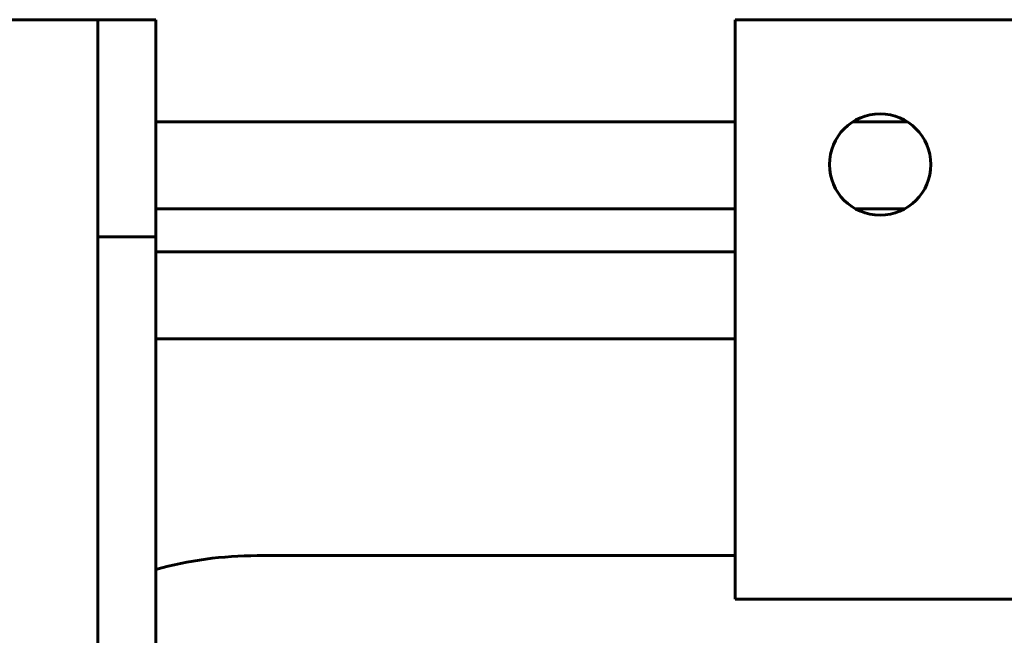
# Model space of a CAD drawing. Header units: millimetres. Extents: x 0 to 297, y 0 to 420.
# Tile 15 of 18: x 191 to 208, y 352 to 363. Entities that reach past the tile are written whole.
import ezdxf

# ---------------------------------------------------------------- set-up
doc = ezdxf.new("R2010")
doc.units = ezdxf.units.MM
doc.linetypes.add('K5LT_BASIC', pattern=[0])
doc.layers.add('Системный слой', color=7, linetype='Continuous')

# ---------------------------------------------------------------- blocks, each defined once
blk = doc.blocks.new('U94')
at = {"layer": 'Системный слой', "color": 150, "linetype": 'K5LT_BASIC', "lineweight": 60, "true_color": 0x0080ff}
blk.add_line((193.189, 357.293), (203.189, 357.293), dxfattribs=at)
blk = doc.blocks.new('U96')
at = {"layer": 'Системный слой', "color": 150, "linetype": 'K5LT_BASIC', "lineweight": 60, "true_color": 0x0080ff}
blk.add_line((193.189, 358.793), (203.189, 358.793), dxfattribs=at)
blk = doc.blocks.new('U112')
at = {"layer": 'Системный слой', "color": 150, "linetype": 'K5LT_BASIC', "lineweight": 60, "true_color": 0x0080ff}
for p, q in [((194.939, 353.551), (203.189, 353.551)), ((208.189, 353.551), (216.189, 353.551))]:
    blk.add_line(p, q, dxfattribs=at)
blk = doc.blocks.new('U128')
at = {"layer": 'Системный слой', "color": 150, "linetype": 'K5LT_BASIC', "lineweight": 60, "true_color": 0x0080ff}
for p, q in [((193.189, 361.037), (203.189, 361.037)), ((205.216, 361.037), (206.163, 361.037))]:
    blk.add_line(p, q, dxfattribs=at)
blk = doc.blocks.new('U129')
at = {"layer": 'Системный слой', "color": 150, "linetype": 'K5LT_BASIC', "lineweight": 60, "true_color": 0x0080ff}
for p, q in [((193.189, 359.537), (203.189, 359.537)), ((205.263, 359.537), (206.116, 359.537))]:
    blk.add_line(p, q, dxfattribs=at)

msp = doc.modelspace()

# ---------------------------------------------------------------- linework, layer by layer
at = {"layer": 'Системный слой', "color": 150, "linetype": 'K5LT_BASIC', "lineweight": 60, "true_color": 0x0080ff}
for p, q in [((192.1894, 362.801), (179.1894, 362.801)), ((192.1894, 362.801), (193.1894, 362.801)), ((192.1894, 359.051), (192.1894, 362.801)), ((193.1894, 362.801), (193.1894, 359.051)), ((203.1894, 362.801), (203.1894, 353.551)), ((208.1894, 362.801), (203.1894, 362.801)), ((193.1894, 359.051), (192.1894, 359.051)), ((192.1894, 299.051), (192.1894, 359.051)), ((193.1894, 299.051), (193.1894, 359.051)), ((203.1894, 352.801), (203.1894, 353.551)), ((208.1894, 352.801), (203.1894, 352.801))]:
    msp.add_line(p, q, dxfattribs=at)
msp.add_circle((205.6894, 360.301), 0.875, dxfattribs=at)
msp.add_arc((194.9394, 347.051), 6.5, 90, 105.6185, dxfattribs=at)

# ---------------------------------------------------------------- block references
at = {"layer": 'Системный слой'}
for name in ['U128', 'U129', 'U96', 'U94', 'U112']:
    msp.add_blockref(name, (0, 0), dxfattribs=at)

doc.saveas('drawing.dxf')
